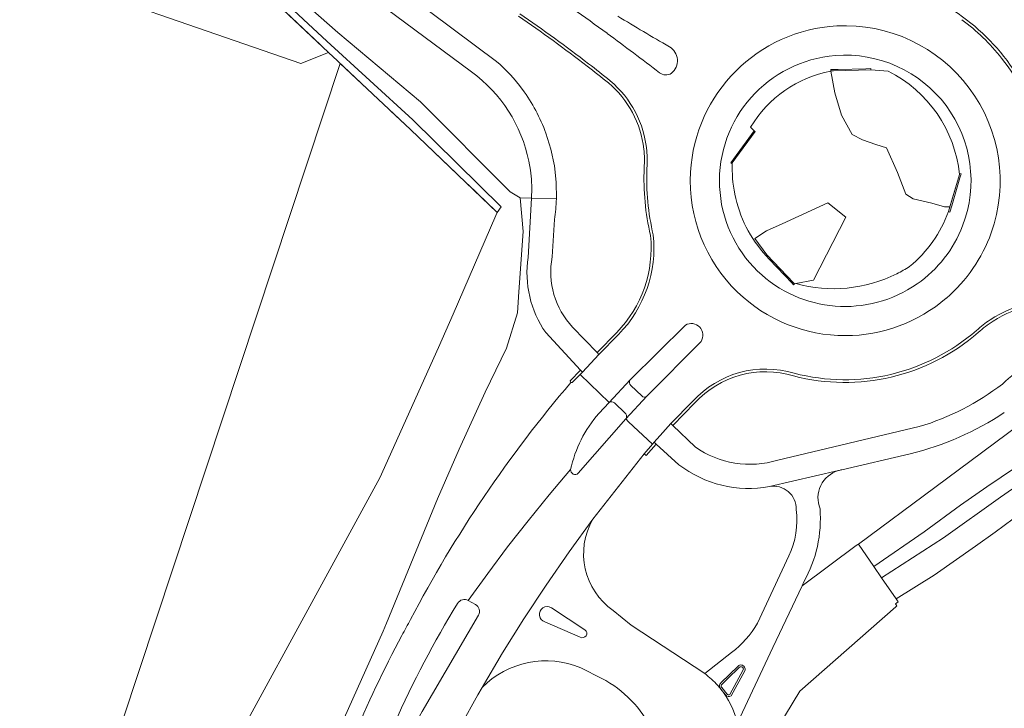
# Model space of a CAD drawing. Header units: metres. Extents: x 200176 to 205485, y 394066 to 399855.
# Tile 171 of 230: x 204280 to 204404, y 396397 to 396484. Entities that reach past the tile are written whole.
import ezdxf

# ---------------------------------------------------------------- set-up
doc = ezdxf.new("R2010")
doc.units = ezdxf.units.M
doc.linetypes.add('IE-TERREINAFSCHEIDING', pattern=[10, 8, -2])
for name, color, linetype, lineweight in [('B-WE-GR-BEPLANTING_CULTUUR_HEESTERS-GV', 90, 'Continuous', 18), ('B-WE-GR-BOS_GEMENGD-GV', 40, 'Continuous', 13), ('B-WE-GR-BOS_LOOF-GV', 40, 'Continuous', 13), ('B-WE-GR-GRAS-GV', 60, 'Continuous', 13), ('B-WE-IE-TERREINAFSCHEIDING-G', 210, 'IE-TERREINAFSCHEIDING', 18), ('B-WE-IE-TERREINAFSCHEIDING_KUNSTMATIG_MUUR-G', 90, 'IE-TERREINAFSCHEIDING-KUNSTMATIG-DICHT', 18), ('B-WE-IE-TERREINAFSCHEIDING_KUNSTMATIG_MUUR-GV', 90, 'Continuous', 18), ('B-WE-OG-TERREIN_CULTUURSCHEIDING-GV', 7, 'Continuous', 18), ('B-WE-OG-WATER-GV', 130, 'Continuous', 18), ('B-WE-OG-WATER_SLOOT-GV', 120, 'Continuous', 18), ('B-WE-OG-WEG-GV', 7, 'Continuous', 18), ('B-WE-VH-ONVERHARD-GV', 252, 'Continuous', 18), ('B-WE-VH-VERHARDING_ASFALT-GV', 252, 'Continuous', 18), ('B-WE-VH-VERHARDING_BETON-GV', 252, 'Continuous', 18)]:
    doc.layers.add(name, color=color, linetype=linetype, lineweight=lineweight)
doc.linetypes.add('IE-TERREINAFSCHEIDING-KUNSTMATIG-DICHT', pattern='A,8,-1,[82,NLCS.shx,S=0.75,R=90,X=0,Y=0],-1', length=10)

msp = doc.modelspace()

# ---------------------------------------------------------------- linework, layer by layer
at = {"layer": 'B-WE-GR-BEPLANTING_CULTUUR_HEESTERS-GV'}
for points in [[(204382.504, 396477.47, 0.0086133), (204382.166, 396477.411)], [(204398.323, 396464.466, 0.254678), (204389.35, 396477.419)]]:
    msp.add_lwpolyline(points, format="xyb", dxfattribs=at)
at = {"layer": 'B-WE-GR-BEPLANTING_CULTUUR_HEESTERS-GV', "flags": 128}
for points in [[(204382.166, 396477.411), (204382.67, 396474.694), (204383.489, 396471.917), (204384.821, 396469.452), (204386.125, 396468.801), (204387.825, 396468.206), (204389.163, 396467.788), (204390.525, 396464.696), (204391.576, 396461.972), (204392.497, 396461.408), (204394.828, 396460.857), (204396.409, 396460.387), (204397.109, 396460.387), (204398.323, 396464.466)], [(204387.182, 396477.571), (204382.504, 396477.47)], [(204389.35, 396477.419), (204387.182, 396477.571)]]:
    msp.add_lwpolyline(points, dxfattribs=at)
msp.add_lwpolyline([(204377.489, 396450.839), (204377.6, 396450.723), (204377.779, 396450.757), (204380.001, 396451.178), (204384.037, 396459.107), (204381.798, 396460.903), (204376.048, 396458.278), (204374.086, 396457.382), (204372.613, 396456.418), (204374.146, 396454.36)], close=True, dxfattribs=at)
at = {"layer": 'B-WE-GR-BOS_GEMENGD-GV', "flags": 128}
for points in [[(204218.693, 396543.339), (204289.599, 396506.838), (204291.137, 396506.046), (204291.774, 396505.453), (204297.081, 396500.513), (204297.718, 396499.92), (204306.536, 396492.732), (204318.892, 396481.187), (204329.71, 396471.312), (204340.772, 396460.413), (204340.287, 396459.689), (204340.129, 396459.323), (204334.754, 396446.912), (204332.929, 396442.755), (204325.572, 396426.379), (204299.999, 396379.568)], [(204318.922, 396391.401), (204325.971, 396407.169), (204326.371, 396408.144), (204332.774, 396423.76), (204335.501, 396429.985), (204338.773, 396437.133), (204341.463, 396442.665), (204342.829, 396447.088), (204343.005, 396449.71), (204343.541, 396457.308), (204343.175, 396461.532), (204341.905, 396462.266), (204330.664, 396473.57), (204320.268, 396482.285), (204307.821, 396493.27), (204306.549, 396494.393), (204293.421, 396506.07), (204288.936, 396509.429), (204246.312, 396531.388)]]:
    msp.add_lwpolyline(points, dxfattribs=at)
at = {"layer": 'B-WE-GR-BOS_LOOF-GV', "flags": 128}
msp.add_lwpolyline([(204163.902, 396540.871), (204245.831, 396513.24), (204242.368, 396503.683), (204315.62, 396478.367), (204319.114, 396479.773), (204297.718, 396499.92), (204297.081, 396500.513), (204291.774, 396505.453), (204291.137, 396506.046), (204289.599, 396506.838), (204218.693, 396543.339), (204217.155, 396544.131), (204139.286, 396584.096)], dxfattribs=at)
msp.add_lwpolyline([(204288.644, 396369.096), (204289.67, 396362.718), (204288.775, 396356.961), (204288.705, 396356.511), (204295.485, 396372.756), (204296.681, 396374.091), (204296.737, 396374.224), (204299.999, 396379.568), (204325.572, 396426.379), (204332.929, 396442.755), (204334.754, 396446.912), (204340.129, 396459.323), (204340.287, 396459.689), (204329.392, 396470.096), (204320.588, 396478.386), (204284.86, 396370.52)], close=True, dxfattribs=at)
at = {"layer": 'B-WE-GR-GRAS-GV', "flags": 128}
for points in [[(204406.185, 396422.083), (204402.782, 396419.556), (204400.315, 396417.805), (204395.147, 396414.193), (204390.364, 396411.189), (204390.62, 396410.818), (204390.29, 396410.591), (204390.461, 396410.343), (204390.298, 396410.224), (204378.272, 396399.627), (204374.565, 396393.488)], [(204374.565, 396393.488), (204378.272, 396399.627), (204390.298, 396410.224), (204390.461, 396410.343), (204390.29, 396410.591), (204390.62, 396410.818), (204390.364, 396411.189), (204388.531, 396413.848), (204387.566, 396415.246), (204385.612, 396418.082), (204385.532, 396418.023), (204385.326, 396417.882), (204378.541, 396412.838), (204374.889, 396405.095), (204370.436, 396395.656)]]:
    msp.add_lwpolyline(points, dxfattribs=at)
at = {"layer": 'B-WE-IE-TERREINAFSCHEIDING-G', "flags": 128}
for points in [[(204297.718, 396499.92), (204329.392, 396470.096)], [(204329.392, 396470.096), (204340.101, 396459.867)], [(204340.101, 396459.867), (204340.321, 396459.657)]]:
    msp.add_lwpolyline(points, dxfattribs=at)
at = {"layer": 'B-WE-IE-TERREINAFSCHEIDING_KUNSTMATIG_MUUR-G', "flags": 128}
for points in [[(204383.084, 396477.642), (204382.154, 396477.622), (204382.157, 396477.462)], [(204382.157, 396477.462), (204382.504, 396477.47)], [(204382.504, 396477.47), (204387.182, 396477.571)], [(204386.538, 396477.717), (204383.084, 396477.642)], [(204387.182, 396477.571), (204387.179, 396477.731), (204386.538, 396477.717)], [(204372.536, 396469.946), (204372.665, 396469.852), (204369.796, 396465.925)], [(204371.86, 396469.02), (204372.536, 396469.946)], [(204369.925, 396466.372), (204371.86, 396469.02)], [(204369.796, 396465.925), (204369.721, 396465.822), (204369.592, 396465.916), (204369.925, 396466.372)], [(204396.933, 396459.797), (204398.323, 396464.466)], [(204398.366, 396464.042), (204397.329, 396460.499)], [(204398.323, 396464.466), (204398.36, 396464.593), (204398.514, 396464.548), (204398.366, 396464.042)], [(204397.329, 396460.499), (204397.109, 396459.746), (204396.933, 396459.797)], [(204374.03, 396454.25), (204374.146, 396454.36), (204377.489, 396450.839)], [(204374.412, 396453.848), (204374.03, 396454.25)], [(204377.287, 396450.82), (204374.412, 396453.848)], [(204377.489, 396450.839), (204377.6, 396450.723), (204377.484, 396450.612), (204377.287, 396450.82)], [(204385.326, 396417.882), (204385.532, 396418.023)]]:
    msp.add_lwpolyline(points, dxfattribs=at)
at = {"layer": 'B-WE-IE-TERREINAFSCHEIDING_KUNSTMATIG_MUUR-GV', "flags": 128}
for points in [[(204387.182, 396477.571), (204387.179, 396477.731), (204386.538, 396477.717), (204383.084, 396477.642), (204382.154, 396477.622), (204382.157, 396477.462), (204382.504, 396477.47)], [(204372.536, 396469.946), (204371.86, 396469.02), (204369.925, 396466.372), (204369.592, 396465.916), (204369.721, 396465.822), (204369.796, 396465.925), (204372.665, 396469.852)], [(204396.933, 396459.797), (204397.109, 396459.746), (204397.329, 396460.499), (204398.366, 396464.042), (204398.514, 396464.548), (204398.36, 396464.593), (204398.323, 396464.466), (204397.109, 396460.387)], [(204374.412, 396453.848), (204377.287, 396450.82), (204377.484, 396450.612), (204377.6, 396450.723), (204377.489, 396450.839), (204374.146, 396454.36), (204374.03, 396454.25)]]:
    msp.add_lwpolyline(points, close=True, dxfattribs=at)
at = {"layer": 'B-WE-OG-TERREIN_CULTUURSCHEIDING-GV', "flags": 128}
for points in [[(204137.576, 396346.791), (204253.446, 396310.912), (204256.182, 396310.912), (204258.5, 396311.298), (204260.914, 396312.295), (204262.975, 396314), (204264.617, 396315.416), (204266.162, 396317.765), (204278.789, 396353.463), (204279.674, 396354.903), (204283.179, 396356.24), (204284.05, 396356.445), (204288.644, 396369.096), (204284.86, 396370.52), (204320.588, 396478.386), (204320.231, 396478.722), (204319.114, 396479.773), (204315.62, 396478.367), (204242.368, 396503.683), (204245.831, 396513.24), (204163.902, 396540.871)], [(204314.086, 396504.561), (204313.356, 396503.246), (204312.082, 396500.949), (204311.592, 396500.067), (204320.922, 396493.065), (204340.212, 396478.641)], [(204337.065, 396477.336), (204319.298, 396490.55), (204310.124, 396497.42), (204309.634, 396496.537), (204307.821, 396493.27), (204320.268, 396482.285), (204330.664, 396473.57), (204341.905, 396462.266), (204343.175, 396461.532), (204344.569, 396461.485), (204344.635, 396462.715), (204344.578, 396463.849), (204344.453, 396464.978), (204344.256, 396466.112)], [(204351.578, 396478.047), (204351.562, 396478.059)], [(204396.933, 396459.797), (204397.109, 396460.387), (204396.409, 396460.387), (204394.828, 396460.857), (204392.497, 396461.408), (204391.576, 396461.972), (204390.525, 396464.696), (204389.163, 396467.788), (204387.825, 396468.206), (204386.125, 396468.801), (204384.821, 396469.452), (204383.489, 396471.917), (204382.67, 396474.694), (204382.166, 396477.411)], [(204343.428, 396475.157), (204343.454, 396475.122)], [(204346.403, 396469.623), (204347.029, 396467.61), (204347.457, 396465.558), (204347.687, 396463.475), (204347.716, 396461.379)], [(204372.096, 396470.381), (204372.536, 396469.946), (204372.665, 396469.852), (204369.796, 396465.925)], [(204358.691, 396467.618), (204358.689, 396467.641)], [(204344.171, 396454.057), (204344.569, 396461.485), (204343.175, 396461.532), (204343.541, 396457.308), (204343.005, 396449.71), (204342.829, 396447.088), (204341.463, 396442.665), (204338.773, 396437.133), (204335.501, 396429.985), (204332.774, 396423.76), (204326.371, 396408.144), (204325.971, 396407.169), (204318.922, 396391.401), (204311.341, 396374.261), (204309.98, 396371.184), (204313.495, 396371.227), (204319.065, 396385.64)], [(204370.097, 396462.023), (204370.102, 396461.998)], [(204374.03, 396454.25), (204374.146, 396454.36), (204372.613, 396456.418), (204374.086, 396457.382), (204376.048, 396458.278), (204381.798, 396460.903), (204384.037, 396459.107), (204380.001, 396451.178), (204377.779, 396450.757)], [(204347.478, 396458.811), (204347.182, 396454.107)], [(204349.748, 396445.289), (204352.819, 396442.109), (204355.281, 396444.636)], [(204349.528, 396438.34), (204349.462, 396438.568), (204350.757, 396439.917), (204346.377, 396444.622)], [(204378.783, 396413.351), (204378.541, 396412.838), (204385.326, 396417.882), (204385.532, 396418.023), (204385.612, 396418.082), (204395.193, 396425.189), (204407.272, 396434.149), (204407.614, 396434.403), (204407.913, 396434.625), (204410.794, 396436.762), (204414.266, 396439.337)], [(204365.08, 396435.789), (204362.313, 396432.965), (204365.116, 396430.271)], [(204375.518, 396428.607), (204393.252, 396432.814)], [(204363.091, 396428.037), (204360.249, 396430.628), (204358.973, 396429.18), (204358.732, 396429.423), (204352.285, 396421.191)], [(204392.136, 396429.419), (204383.531, 396427.399)], [(204372.958, 396408.136), (204376.89, 396416.589)], [(204354.84, 396409.741), (204357.107, 396407.895), (204366.343, 396401.82), (204369.689, 396404.464)], [(204353.423, 396401.231), (204350.778, 396402.546)], [(204338.38, 396400.073), (204337.86, 396399.145), (204335.703, 396395.301)]]:
    msp.add_lwpolyline(points, dxfattribs=at)
at = {"layer": 'B-WE-OG-TERREIN_CULTUURSCHEIDING-GV'}
for points in [[(204402.503, 396492.34, -0.0986424), (204411.902, 396482.883)], [(204395.901, 396486.011, -0.1001859), (204403.86, 396479.278)], [(204351.562, 396478.059, 0.0143203), (204342.943, 396484.329)], [(204340.212, 396478.641, -0.0543369), (204343.428, 396475.157)], [(204403.86, 396479.278, -0.1118759), (204408.601, 396469.51)], [(204344.256, 396466.112, 0.1855627), (204337.065, 396477.336)], [(204354.249, 396475.945, 0.004412), (204351.578, 396478.047)], [(204382.166, 396477.411, 0.2163672), (204372.096, 396470.381)], [(204358.689, 396467.641, 0.1924163), (204354.249, 396475.945)], [(204343.454, 396475.122, -0.0714859), (204346.403, 396469.623)], [(204358.73, 396465.267, 0.0463576), (204358.691, 396467.618)], [(204369.796, 396465.925, 0.060223), (204370.097, 396462.023)], [(204359.531, 396456.812, -0.0687163), (204358.73, 396465.267)], [(204347.716, 396461.379, -0.0296292), (204347.478, 396458.811)], [(204370.102, 396461.998, 0.1358117), (204374.03, 396454.25)], [(204392.051, 396452.913, 0.131574), (204396.933, 396459.797)], [(204355.281, 396444.636, 0.2224247), (204359.531, 396456.812)], [(204346.377, 396444.622, -0.1924842), (204344.171, 396454.057)], [(204347.182, 396454.107, 0.2388042), (204349.748, 396445.289)], [(204390.433, 396451.996, 0.0264779), (204392.051, 396452.913)], [(204377.779, 396450.757, 0.1846716), (204390.433, 396451.996)], [(204412.593, 396448.02, 0.1900042), (204402.52, 396446.044)], [(204402.52, 396446.044, 0.0413385), (204400.668, 396444.627)], [(204400.668, 396444.627, -0.2477267), (204377.477, 396439.182)], [(204403.7, 396438.162, -0.1567789), (204410.919, 396441.896)], [(204377.477, 396439.182, 0.2877459), (204365.08, 396435.789)], [(204329.41, 396408.624, -0.0557099), (204349.528, 396438.34)], [(204393.252, 396432.814, 0.0911451), (204403.7, 396438.162)], [(204403.933, 396434.58, -0.0873937), (204392.136, 396429.419)], [(204365.116, 396430.271, 0.230351), (204375.518, 396428.607)], [(204374.443, 396425.302, -0.2122014), (204363.091, 396428.037)], [(204383.112, 396427.302, 0.4424699), (204380.801, 396422.517)], [(204383.531, 396427.399, 0.0310212), (204383.112, 396427.302)], [(204377.818, 396422.424, 0.4719139), (204374.443, 396425.302)], [(204376.89, 396416.589, 0.1439431), (204377.818, 396422.424)], [(204380.801, 396422.517, -0.1481796), (204378.783, 396413.351)], [(204352.285, 396421.191, 0.3887482), (204354.84, 396409.741)], [(204328.321, 396406.617, -0.0037388), (204329.41, 396408.624)], [(204369.689, 396404.464, 0.1009966), (204372.958, 396408.136)], [(204322.121, 396393.55, -0.0231686), (204328.321, 396406.617)], [(204350.778, 396402.546, 0.3072305), (204338.38, 396400.073)], [(204359.747, 396394.678, 0.1600505), (204353.423, 396401.231)]]:
    msp.add_lwpolyline(points, format="xyb", dxfattribs=at)
at = {"layer": 'B-WE-OG-WATER-GV', "flags": 128}
msp.add_lwpolyline([(204411.684, 396433.43), (204411.396, 396432.589), (204411.287, 396432.346), (204411.015, 396431.973), (204410.356, 396431.322), (204409.539, 396430.65), (204407.003, 396428.805), (204401.756, 396425.262), (204398.426, 396422.968), (204393.873, 396419.625), (204387.566, 396415.246), (204388.531, 396413.848), (204396.309, 396418.879), (204403.468, 396423.979), (204408.824, 396427.705), (204411.232, 396429.387), (204412.287, 396430.391), (204412.662, 396430.827), (204412.863, 396431.191), (204413.05, 396431.586), (204413.481, 396432.929)], close=True, dxfattribs=at)
at = {"layer": 'B-WE-OG-WATER_SLOOT-GV', "flags": 128}
msp.add_lwpolyline([(204395.193, 396425.189), (204385.612, 396418.082), (204387.566, 396415.246), (204393.873, 396419.625), (204398.426, 396422.968), (204401.756, 396425.262), (204407.003, 396428.805), (204409.539, 396430.65), (204410.356, 396431.322), (204411.015, 396431.973), (204411.287, 396432.346), (204411.396, 396432.589), (204411.684, 396433.43), (204408.127, 396434.421), (204407.272, 396434.149)], close=True, dxfattribs=at)
msp.add_lwpolyline([(204408.824, 396427.705), (204403.468, 396423.979), (204396.309, 396418.879), (204388.531, 396413.848), (204390.364, 396411.189), (204395.147, 396414.193), (204400.315, 396417.805), (204402.782, 396419.556), (204406.185, 396422.083)], dxfattribs=at)
at = {"layer": 'B-WE-OG-WEG-GV'}
for points in [[(204382.739, 396479.377, 0.4043272), (204368.197, 396462.959)], [(204398.706, 396458.002, 0.5517125), (204382.739, 396479.377)], [(204372.096, 396470.381, -0.2163672), (204382.166, 396477.411)], [(204382.166, 396477.411, -0.0086133), (204382.504, 396477.47)], [(204389.35, 396477.419, -0.254678), (204398.323, 396464.466)], [(204370.097, 396462.023, -0.060223), (204369.796, 396465.925)], [(204368.198, 396462.936, 0.1910876), (204372.961, 396452.331)], [(204374.03, 396454.25, -0.1358117), (204370.102, 396461.998)], [(204396.933, 396459.797, -0.131574), (204392.051, 396452.913)], [(204393.008, 396450.739, 0.1491544), (204398.706, 396458.002)], [(204372.961, 396452.331, 0.3582525), (204392.989, 396450.726)], [(204392.051, 396452.913, -0.0264779), (204390.433, 396451.996)], [(204390.433, 396451.996, -0.1846716), (204377.779, 396450.757)]]:
    msp.add_lwpolyline(points, format="xyb", dxfattribs=at)
at = {"layer": 'B-WE-OG-WEG-GV', "flags": 128}
for points in [[(204382.504, 396477.47), (204382.157, 396477.462), (204382.154, 396477.622), (204383.084, 396477.642), (204386.538, 396477.717)], [(204386.538, 396477.717), (204387.179, 396477.731), (204387.182, 396477.571), (204389.35, 396477.419)], [(204369.796, 396465.925), (204369.721, 396465.822), (204369.592, 396465.916), (204369.925, 396466.372), (204371.86, 396469.02), (204372.536, 396469.946), (204372.096, 396470.381)], [(204398.323, 396464.466), (204398.36, 396464.593), (204398.514, 396464.548), (204398.366, 396464.042), (204397.329, 396460.499), (204397.109, 396459.746), (204396.933, 396459.797)], [(204368.197, 396462.959), (204368.198, 396462.936)], [(204370.102, 396461.998), (204370.097, 396462.023)], [(204377.779, 396450.757), (204377.6, 396450.723), (204377.484, 396450.612), (204377.287, 396450.82), (204374.412, 396453.848), (204374.03, 396454.25)], [(204392.989, 396450.726), (204393.008, 396450.739)]]:
    msp.add_lwpolyline(points, dxfattribs=at)
at = {"layer": 'B-WE-VH-ONVERHARD-GV', "flags": 128}
msp.add_lwpolyline([(204306.536, 396492.732), (204297.718, 396499.92), (204319.114, 396479.773), (204320.231, 396478.722), (204320.588, 396478.386), (204329.392, 396470.096), (204340.287, 396459.689), (204340.772, 396460.413), (204329.71, 396471.312), (204318.892, 396481.187)], close=True, dxfattribs=at)
at = {"layer": 'B-WE-VH-VERHARDING_ASFALT-GV'}
for points in [[(204345.448, 396488.243, -0.0085723), (204354.072, 396482.165)], [(204361.894, 396480.482, -0.0077419), (204355.416, 396484.324)], [(204354.088, 396482.153, -0.0066972), (204360.653, 396477.219)], [(204362.156, 396477.146, 0.526381), (204361.894, 396480.482)], [(204360.653, 396477.219, 0.3213425), (204362.156, 396477.146)], [(204365.865, 396443.496, 0.8015987), (204363.901, 396445.544)], [(204349.528, 396438.34, 0.0557099), (204329.41, 396408.624)], [(204356.989, 396438.68, 0.3976522), (204357.053, 396437.981)], [(204358.437, 396436.688, 0.4098527), (204359.081, 396436.628)], [(204354.992, 396435.788, 0.3514849), (204354.346, 396435.837)], [(204353.042, 396434.466, 0.127482), (204349.502, 396427.423)], [(204349.502, 396427.423, -0.127482), (204353.042, 396434.466)], [(204356.412, 396433.783, 0.4149713), (204356.339, 396434.489)], [(204349.502, 396427.423, 0.6902981), (204350.458, 396426.965)], [(204350.458, 396426.965, -0.6902981), (204349.502, 396427.423)], [(204354.84, 396409.741, -0.3887482), (204352.285, 396421.191)], [(204335.313, 396410.642, 0.0324906), (204327.41, 396395.604)], [(204327.41, 396395.604, -0.0324906), (204335.313, 396410.642)], [(204336.659, 396411.001, 0.3991031), (204335.313, 396410.642)], [(204335.313, 396410.642, -0.3991031), (204336.659, 396411.001)], [(204337.944, 396409.152, 0.4054619), (204337.546, 396410.504)], [(204337.546, 396410.504, -0.4054619), (204337.944, 396409.152)], [(204347.08, 396410.069, 1.1559127), (204346.271, 396408.312)], [(204346.271, 396408.312, -1.1559127), (204347.08, 396410.069)], [(204329.41, 396408.624, 0.0037388), (204328.321, 396406.617)], [(204328.321, 396406.617, 0.0231686), (204322.121, 396393.55)], [(204350.711, 396406.41, 0.9800176), (204351.302, 396407.317)], [(204351.302, 396407.317, -0.9800176), (204350.711, 396406.41)], [(204338.38, 396400.073, -0.3072305), (204350.778, 396402.546)], [(204371.33, 396402.647, 0.4914385), (204370.512, 396402.761)], [(204367.968, 396400.334, 0.0504659), (204366.343, 396401.82)], [(204370.659, 396402.611, -0.5110897), (204371.156, 396402.527)], [(204371.156, 396402.527, 0.5110897), (204370.659, 396402.611)], [(204371.156, 396402.527, -0.2105384), (204371.17, 396402.28)], [(204371.17, 396402.28, 0.2105384), (204371.156, 396402.527)], [(204371.36, 396402.191, 0.2323173), (204371.33, 396402.647)], [(204353.423, 396401.231, -0.1600505), (204359.747, 396394.678)], [(204368.236, 396400.519, 0.1613839), (204368.176, 396400.21)], [(204368.364, 396400.665, 0.0949603), (204368.236, 396400.519)], [(204368.474, 396400.067, -0.4806183), (204368.5, 396400.504)], [(204368.5, 396400.504, 0.4806183), (204368.474, 396400.067)], [(204368.266, 396399.986, 0.0123102), (204367.968, 396400.334)], [(204368.176, 396400.21, 0.1261593), (204368.266, 396399.986)], [(204370.436, 396395.656, 0.110343), (204368.303, 396399.941)], [(204368.931, 396399.158, 0.4023262), (204369.642, 396399.042)], [(204369.485, 396399.193, -0.3657426), (204369.097, 396399.287)], [(204369.097, 396399.287, 0.3657426), (204369.485, 396399.193)]]:
    msp.add_lwpolyline(points, format="xyb", dxfattribs=at)
at = {"layer": 'B-WE-VH-VERHARDING_ASFALT-GV', "flags": 128}
for points in [[(204354.072, 396482.165), (204354.088, 396482.153)], [(204363.901, 396445.544), (204356.989, 396438.68)], [(204359.081, 396436.628), (204365.865, 396443.496)], [(204353.042, 396434.466), (204354.346, 396435.837), (204350.709, 396439.376), (204349.707, 396438.333)], [(204349.707, 396438.333), (204349.528, 396438.34)], [(204357.053, 396437.981), (204358.437, 396436.688)], [(204354.346, 396435.837), (204353.042, 396434.466)], [(204356.339, 396434.489), (204354.992, 396435.788)], [(204335.703, 396395.301), (204337.86, 396399.145), (204338.38, 396400.073), (204340.961, 396404.425), (204343.643, 396408.716), (204346.425, 396412.941), (204349.307, 396417.101), (204352.285, 396421.191), (204358.732, 396429.423), (204359.778, 396430.609), (204356.784, 396433.431), (204356.412, 396433.783), (204350.458, 396426.965)], [(204350.458, 396426.965), (204356.412, 396433.783)], [(204349.502, 396427.423), (204346.802, 396424.244), (204344.166, 396421.011), (204341.597, 396417.725), (204339.094, 396414.388), (204336.659, 396411.001), (204337.546, 396410.504)], [(204336.659, 396411.001), (204339.094, 396414.388), (204341.597, 396417.725), (204344.166, 396421.011), (204346.802, 396424.244), (204349.502, 396427.423)], [(204352.285, 396421.191), (204349.307, 396417.101), (204346.425, 396412.941), (204343.643, 396408.716), (204340.961, 396404.425), (204338.38, 396400.073)], [(204337.546, 396410.504), (204336.659, 396411.001)], [(204329.389, 396394.461), (204330.847, 396397.087), (204337.944, 396409.152)], [(204337.944, 396409.152), (204330.847, 396397.087), (204329.389, 396394.461)], [(204351.302, 396407.317), (204347.08, 396410.069)], [(204347.08, 396410.069), (204351.302, 396407.317)], [(204366.343, 396401.82), (204357.107, 396407.895), (204354.84, 396409.741)], [(204346.271, 396408.312), (204350.711, 396406.41)], [(204350.711, 396406.41), (204346.271, 396408.312)], [(204350.778, 396402.546), (204353.423, 396401.231)], [(204370.512, 396402.761), (204368.364, 396400.665)], [(204368.5, 396400.504), (204369.18, 396401.168), (204370.659, 396402.611)], [(204370.659, 396402.611), (204369.18, 396401.168), (204368.5, 396400.504)], [(204371.17, 396402.28), (204369.485, 396399.193)], [(204369.485, 396399.193), (204371.17, 396402.28)], [(204369.642, 396399.042), (204371.36, 396402.191)], [(204368.266, 396399.986), (204368.275, 396399.975), (204368.284, 396399.964), (204368.293, 396399.952), (204368.303, 396399.941), (204368.319, 396399.924), (204368.931, 396399.158)], [(204368.303, 396399.941), (204368.293, 396399.952), (204368.284, 396399.964), (204368.275, 396399.975), (204368.266, 396399.986)], [(204369.097, 396399.287), (204368.474, 396400.067)], [(204368.474, 396400.067), (204369.097, 396399.287)]]:
    msp.add_lwpolyline(points, dxfattribs=at)
for points in [[(204349.528, 396438.34), (204349.707, 396438.333), (204350.709, 396439.376), (204350.989, 396439.668), (204350.757, 396439.917), (204349.462, 396438.568)], [(204358.732, 396429.423), (204358.973, 396429.18), (204360.249, 396430.628), (204359.997, 396430.857), (204359.778, 396430.609)]]:
    msp.add_lwpolyline(points, close=True, dxfattribs=at)
at = {"layer": 'B-WE-VH-VERHARDING_BETON-GV', "flags": 128}
for points in [[(204340.212, 396478.641), (204320.922, 396493.065), (204311.592, 396500.067), (204297.45, 396510.646)], [(204300.977, 396504.269), (204310.124, 396497.42), (204319.298, 396490.55), (204337.065, 396477.336)], [(204354.088, 396482.153), (204354.072, 396482.165)], [(204351.759, 396478.343), (204351.743, 396478.355)], [(204351.743, 396478.355), (204351.759, 396478.343)], [(204351.562, 396478.059), (204351.578, 396478.047)], [(204343.454, 396475.122), (204343.428, 396475.157)], [(204344.256, 396466.112), (204344.453, 396464.978), (204344.578, 396463.849), (204344.635, 396462.715), (204344.569, 396461.485), (204347.716, 396461.379), (204347.687, 396463.475), (204347.457, 396465.558), (204347.029, 396467.61), (204346.403, 396469.623)], [(204358.689, 396467.641), (204358.691, 396467.618)], [(204359.056, 396467.438), (204359.054, 396467.461)], [(204359.054, 396467.461), (204359.056, 396467.438)], [(204364.554, 396464.753), (204364.552, 396464.731)], [(204364.552, 396464.731), (204364.554, 396464.753)], [(204368.198, 396462.936), (204368.197, 396462.959)], [(204347.716, 396461.379), (204344.569, 396461.485), (204344.171, 396454.057)], [(204347.182, 396454.107), (204347.478, 396458.811)], [(204393.008, 396450.739), (204392.989, 396450.726)], [(204396.641, 396448.928), (204396.657, 396448.942)], [(204396.657, 396448.942), (204396.641, 396448.928)], [(204402.17, 396446.227), (204402.15, 396446.215)], [(204402.15, 396446.215), (204402.17, 396446.227)], [(204346.377, 396444.622), (204350.757, 396439.917), (204350.989, 396439.668), (204352.056, 396440.798), (204353.059, 396441.861), (204352.819, 396442.109), (204349.748, 396445.289)], [(204356.989, 396438.68), (204363.901, 396445.544)], [(204355.528, 396444.395), (204353.059, 396441.861), (204352.056, 396440.798), (204350.989, 396439.668), (204350.709, 396439.376), (204354.346, 396435.837), (204356.989, 396438.68)], [(204355.281, 396444.636), (204352.819, 396442.109), (204353.059, 396441.861), (204355.528, 396444.395)], [(204365.865, 396443.496), (204359.081, 396436.628), (204356.412, 396433.783), (204356.784, 396433.431), (204359.778, 396430.609), (204359.997, 396430.857), (204361.074, 396432.08), (204362.064, 396433.204), (204364.83, 396436.026)], [(204356.989, 396438.68), (204354.346, 396435.837)], [(204358.437, 396436.688), (204357.053, 396437.981)], [(204356.412, 396433.783), (204359.081, 396436.628)], [(204354.992, 396435.788), (204356.339, 396434.489)], [(204364.83, 396436.026), (204362.064, 396433.204), (204362.313, 396432.965), (204365.08, 396435.789)], [(204365.116, 396430.271), (204362.313, 396432.965), (204362.064, 396433.204), (204361.074, 396432.08), (204359.997, 396430.857), (204360.249, 396430.628), (204363.091, 396428.037)], [(204393.252, 396432.814), (204375.518, 396428.607)], [(204383.531, 396427.399), (204392.136, 396429.419)], [(204374.443, 396425.302), (204383.112, 396427.302)], [(204383.112, 396427.302), (204374.443, 396425.302)], [(204376.89, 396416.589), (204372.958, 396408.136)], [(204370.436, 396395.656), (204374.889, 396405.095), (204378.541, 396412.838), (204378.783, 396413.351)], [(204369.689, 396404.464), (204366.343, 396401.82)], [(204368.364, 396400.665), (204370.512, 396402.761)], [(204371.36, 396402.191), (204369.642, 396399.042)], [(204368.931, 396399.158), (204368.319, 396399.924), (204368.303, 396399.941)]]:
    msp.add_lwpolyline(points, dxfattribs=at)
at = {"layer": 'B-WE-VH-VERHARDING_BETON-GV'}
for points in [[(204411.902, 396482.883, 0.0986424), (204402.503, 396492.34)], [(204354.072, 396482.165, 0.0085723), (204345.448, 396488.243)], [(204403.86, 396479.278, 0.1001859), (204395.901, 396486.011)], [(204351.743, 396478.355, 0.0143917), (204343.133, 396484.617)], [(204343.133, 396484.617, -0.0143917), (204351.743, 396478.355)], [(204342.943, 396484.329, -0.0143203), (204351.562, 396478.059)], [(204355.416, 396484.324, 0.0077419), (204361.894, 396480.482)], [(204398.599, 396483.875, -0.06713), (204403.586, 396479.06)], [(204403.586, 396479.06, 0.06713), (204398.599, 396483.875)], [(204360.653, 396477.219, 0.0066972), (204354.088, 396482.153)], [(204382.903, 396483.093, 0.3821036), (204364.554, 396464.753)], [(204364.554, 396464.753, -0.3821036), (204382.903, 396483.093)], [(204402.279, 396457.114, 0.535046), (204382.903, 396483.093)], [(204382.903, 396483.093, -0.535046), (204402.279, 396457.114)], [(204361.894, 396480.482, -0.526381), (204362.156, 396477.146)], [(204343.428, 396475.157, 0.0543369), (204340.212, 396478.641)], [(204354.468, 396476.212, 0.0049376), (204351.759, 396478.343)], [(204351.759, 396478.343, -0.0049376), (204354.468, 396476.212)], [(204368.197, 396462.959, -0.4043272), (204382.739, 396479.377)], [(204382.739, 396479.377, -0.5517125), (204398.706, 396458.002)], [(204403.586, 396479.06, -0.1118769), (204408.262, 396469.425)], [(204408.262, 396469.425, 0.1118769), (204403.586, 396479.06)], [(204408.601, 396469.51, 0.1118759), (204403.86, 396479.278)], [(204337.065, 396477.336, -0.1855627), (204344.256, 396466.112)], [(204351.578, 396478.047, -0.004412), (204354.249, 396475.945)], [(204362.156, 396477.146, -0.3213425), (204360.653, 396477.219)], [(204354.249, 396475.945, -0.1924163), (204358.689, 396467.641)], [(204359.054, 396467.461, 0.1968047), (204354.468, 396476.212)], [(204354.468, 396476.212, -0.1968047), (204359.054, 396467.461)], [(204346.403, 396469.623, 0.0714859), (204343.454, 396475.122)], [(204358.691, 396467.618, -0.0463576), (204358.73, 396465.267)], [(204359.074, 396465.247, 0.0429036), (204359.056, 396467.438)], [(204359.056, 396467.438, -0.0429036), (204359.074, 396465.247)], [(204358.73, 396465.267, 0.0687163), (204359.531, 396456.812)], [(204359.872, 396456.87, -0.0687612), (204359.074, 396465.247)], [(204359.074, 396465.247, 0.0687612), (204359.872, 396456.87)], [(204364.552, 396464.731, 0.2173036), (204370.441, 396449.698)], [(204370.441, 396449.698, -0.2173036), (204364.552, 396464.731)], [(204372.961, 396452.331, -0.1910876), (204368.198, 396462.936)], [(204347.478, 396458.811, 0.0296292), (204347.716, 396461.379)], [(204398.706, 396458.002, -0.1491544), (204393.008, 396450.739)], [(204359.531, 396456.812, -0.2224247), (204355.281, 396444.636)], [(204355.528, 396444.395, 0.2226768), (204359.872, 396456.87)], [(204359.872, 396456.87, -0.2226768), (204355.528, 396444.395)], [(204396.657, 396448.942, 0.1294744), (204402.279, 396457.114)], [(204402.279, 396457.114, -0.1294744), (204396.657, 396448.942)], [(204344.171, 396454.057, 0.1924842), (204346.377, 396444.622)], [(204349.748, 396445.289, -0.2388042), (204347.182, 396454.107)], [(204392.989, 396450.726, -0.3582525), (204372.961, 396452.331)], [(204370.441, 396449.698, 0.1947888), (204383.99, 396444.233)], [(204383.99, 396444.233, -0.1947888), (204370.441, 396449.698)], [(204383.99, 396444.233, 0.1788575), (204396.641, 396448.928)], [(204396.641, 396448.928, -0.1788575), (204383.99, 396444.233)], [(204412.655, 396448.359, 0.1936141), (204402.17, 396446.227)], [(204402.17, 396446.227, -0.1936141), (204412.655, 396448.359)], [(204402.52, 396446.044, -0.1900042), (204412.593, 396448.02)], [(204402.15, 396446.215, 0.0377594), (204400.439, 396444.885)], [(204400.439, 396444.885, -0.0377594), (204402.15, 396446.215)], [(204363.901, 396445.544, -0.8015987), (204365.865, 396443.496)], [(204400.439, 396444.885, -0.2476818), (204377.571, 396439.515)], [(204377.571, 396439.515, 0.2476818), (204400.439, 396444.885)], [(204400.668, 396444.627, -0.0413385), (204402.52, 396446.044)], [(204377.477, 396439.182, 0.2477267), (204400.668, 396444.627)], [(204410.919, 396441.896, 0.1567789), (204403.7, 396438.162)], [(204377.571, 396439.515, 0.2873495), (204364.83, 396436.026)], [(204364.83, 396436.026, -0.2873495), (204377.571, 396439.515)], [(204365.08, 396435.789, -0.2877459), (204377.477, 396439.182)], [(204357.053, 396437.981, -0.3976522), (204356.989, 396438.68)], [(204403.7, 396438.162, -0.0911451), (204393.252, 396432.814)], [(204359.081, 396436.628, -0.4098527), (204358.437, 396436.688)], [(204354.346, 396435.837, -0.3514849), (204354.992, 396435.788)], [(204356.339, 396434.489, -0.4149713), (204356.412, 396433.783)], [(204392.136, 396429.419, 0.0873937), (204403.933, 396434.58)], [(204375.518, 396428.607, -0.230351), (204365.116, 396430.271)], [(204363.091, 396428.037, 0.2122014), (204374.443, 396425.302)], [(204380.801, 396422.517, -0.4424699), (204383.112, 396427.302)], [(204383.112, 396427.302, -0.0310212), (204383.531, 396427.399)], [(204374.443, 396425.302, -0.4719139), (204377.818, 396422.424)], [(204377.818, 396422.424, -0.1439431), (204376.89, 396416.589)], [(204378.783, 396413.351, 0.1481796), (204380.801, 396422.517)], [(204372.958, 396408.136, -0.1009966), (204369.689, 396404.464)], [(204370.512, 396402.761, -0.4914385), (204371.33, 396402.647)], [(204366.343, 396401.82, -0.0504659), (204367.968, 396400.334)], [(204371.33, 396402.647, -0.2323173), (204371.36, 396402.191)], [(204368.176, 396400.21, -0.1613839), (204368.236, 396400.519)], [(204368.236, 396400.519, -0.0949603), (204368.364, 396400.665)], [(204367.968, 396400.334, -0.0123102), (204368.266, 396399.986)], [(204368.266, 396399.986, -0.1261593), (204368.176, 396400.21)], [(204368.303, 396399.941, -0.110343), (204370.436, 396395.656)], [(204369.642, 396399.042, -0.4023262), (204368.931, 396399.158)]]:
    msp.add_lwpolyline(points, format="xyb", dxfattribs=at)

doc.saveas('drawing.dxf')
